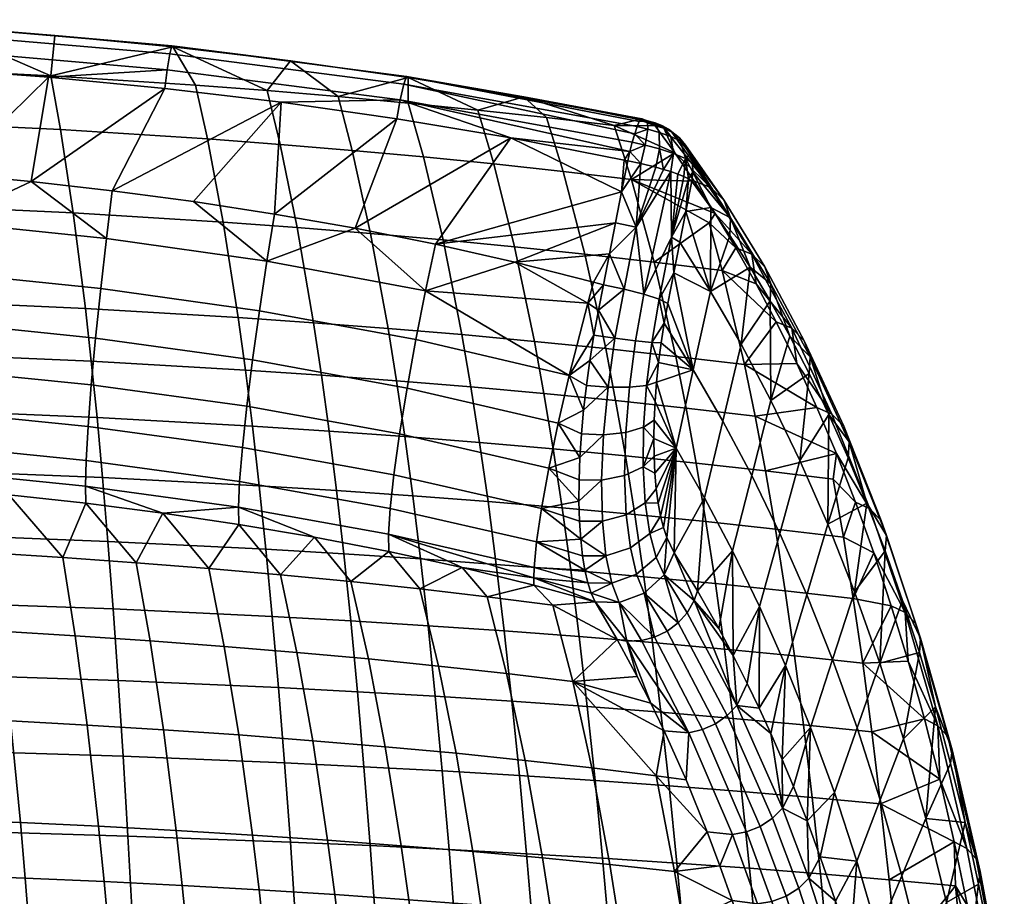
# Model space of a CAD drawing. Header units: millimetres. Extents: x -380 to 380, y -317 to 404.
# Tile 63 of 63: x 88 to 244, y 264 to 402. Entities that reach past the tile are written whole.
import ezdxf

# ---------------------------------------------------------------- set-up
doc = ezdxf.new("R2010")
doc.units = ezdxf.units.MM
doc.header["$MEASUREMENT"] = 0
doc.layers.add('sedak', color=9, linetype='Continuous')

msp = doc.modelspace()

# ---------------------------------------------------------------- meshes
at = {"layer": 'sedak'}
mesh = msp.add_polyface(dxfattribs=at)
corners = [(75.66, 362.41, 744.24), (100.81, 359.82, 745.45), (101.71, 367.7, 746.4), (76.3, 370.34, 745.19), (75.08, 354.52, 741.8), (100, 351.97, 743), (74.61, 347.08, 737.87), (99.32, 344.57, 739.08), (102.64, 375.24, 746), (89.82, 376.69, 745.33), (76.97, 377.92, 744.76), (64.09, 378.94, 744.28), (50.78, 372.14, 744.33), (73.97, 357.74, 595.74), (98.4, 356.64, 599.46), (99.32, 348.3, 580.25), (74.68, 349.38, 576.42), (72.52, 372.89, 635.02), (96.47, 371.76, 638.53), (94.45, 384.91, 678.3), (117.68, 383.44, 682.83), (120.16, 370.29, 643.39), (70.99, 386.06, 675.01), (92.91, 393.41, 707.77), (115.78, 391.93, 712.06), (69.82, 394.55, 704.65), (112.2, 398, 734.2), (74.95, 401.21, 732.51), (56.22, 402.28, 731.91), (93.59, 399.79, 733.27), (74.15, 394.59, 742.27), (55.64, 395.66, 741.68), (92.57, 393.19, 743.04), (110.95, 391.42, 743.98), (111.73, 396.87, 740.57), (74.64, 400.06, 738.86), (74.38, 397.56, 741.22), (111.33, 394.38, 742.94), (112.04, 398.13, 737.36), (74.84, 401.33, 735.66)]
mesh.append_faces([[corners[k] for k in face] for face in [(0, 1, 2, 3), (4, 5, 1, 0), (6, 7, 5, 4), (2, 8, 9, 9), (3, 10, 11, 11), (3, 9, 10, 10), (3, 2, 9, 9), (11, 12, 3, 3), (13, 14, 15, 16), (17, 18, 14, 13), (19, 20, 21, 18), (22, 19, 18, 17), (23, 24, 20, 19), (25, 23, 19, 22), (23, 26, 24, 24), (27, 23, 25, 25), (25, 28, 27, 27), (29, 23, 27, 27), (29, 26, 23, 23), (30, 31, 11, 11), (32, 30, 10, 10), (30, 11, 10, 10), (9, 8, 33, 33), (32, 10, 9, 9), (32, 9, 33, 33), (34, 35, 36, 37), (38, 39, 35, 34), (36, 31, 30, 30), (37, 36, 30, 32), (33, 37, 32, 32), (27, 28, 39, 39), (39, 29, 27, 27), (29, 38, 26, 26), (39, 38, 29, 29)]])
mesh = msp.add_polyface(dxfattribs=at)
corners = [(125.88, 356.3, 747.02), (150.62, 351.74, 748.96), (152.15, 359.44, 749.96), (127.07, 364.1, 747.99), (124.8, 348.53, 744.57), (149.23, 344.07, 746.51), (100.81, 359.82, 745.45), (101.71, 367.7, 746.4), (100, 351.97, 743), (99.32, 344.57, 739.08), (123.89, 341.19, 740.66), (141.04, 369.34, 748.57), (128.3, 371.57, 747.61), (115.49, 373.53, 746.76), (102.64, 375.24, 746), (134.45, 354.4, 607.82), (146.23, 353.49, 611.39), (147.57, 345.21, 592.55), (135.69, 346.1, 588.86), (122.53, 355.22, 604.64), (123.67, 346.91, 585.59), (98.4, 356.64, 599.46), (99.32, 348.3, 580.25), (131.87, 369.44, 646.36), (143.46, 368.51, 649.7), (120.16, 370.29, 643.39), (96.47, 371.76, 638.53), (129.16, 382.57, 685.59), (140.54, 381.63, 688.7), (117.68, 383.44, 682.83), (127.1, 391.07, 714.67), (138.32, 390.13, 717.6), (115.78, 391.93, 712.06), (130.81, 395.79, 735.31), (149.37, 393.15, 736.61), (112.2, 398, 734.2), (129.32, 389.24, 745.11), (147.62, 386.64, 746.41), (110.95, 391.42, 743.98), (148.72, 392.08, 743), (111.73, 396.87, 740.57), (111.33, 394.38, 742.94), (148.15, 389.6, 745.38), (149.15, 393.32, 739.77), (112.04, 398.13, 737.36)]
mesh.append_faces([[corners[k] for k in face] for face in [(0, 1, 2, 3), (4, 5, 1, 0), (6, 0, 3, 7), (8, 4, 0, 6), (9, 10, 4, 8), (3, 11, 12, 12), (3, 12, 13, 13), (11, 3, 2, 2), (7, 3, 13, 14), (15, 16, 17, 18), (19, 15, 18, 20), (21, 19, 20, 22), (23, 24, 16, 15), (25, 23, 15, 19), (26, 25, 19, 21), (27, 28, 24, 23), (29, 27, 23, 25), (30, 31, 28, 27), (32, 30, 27, 29), (31, 33, 34, 34), (30, 33, 31, 31), (32, 35, 30, 30), (33, 30, 35, 35), (14, 13, 36, 36), (37, 36, 12, 12), (14, 36, 38, 38), (12, 36, 13, 13), (11, 37, 12, 12), (39, 40, 41, 42), (43, 44, 40, 39), (42, 41, 38, 36), (36, 37, 42, 42), (44, 43, 34, 33), (35, 44, 33, 33)]])
mesh = msp.add_polyface(dxfattribs=at)
corners = [(186.17, 379.54, 749.58), (184.08, 379.97, 749.6), (183.12, 375.06, 750.25), (171.24, 386.82, 728.35), (181.92, 385.55, 732.57), (184.67, 377.04, 704.59), (173.88, 378.31, 700.11), (160.4, 388, 724.45), (162.91, 379.5, 695.96), (149.42, 389.11, 720.86), (151.8, 380.61, 692.16), (138.32, 390.13, 717.6), (140.54, 381.63, 688.7), (188.43, 385.52, 738.33), (185.85, 386.49, 739.69), (167.65, 390.08, 738.06), (149.37, 393.15, 736.61), (183.52, 380.08, 749.55), (165.62, 383.61, 747.89), (153.72, 366.8, 749.62), (141.04, 369.34, 748.57), (147.62, 386.64, 746.41), (148.72, 392.08, 743), (148.15, 389.6, 745.38), (184.8, 382.91, 748.58), (185.19, 384.26, 747.54), (184.42, 381.44, 749.26), (185.56, 385.38, 746.19), (149.15, 393.32, 739.77), (186.31, 386.63, 741.28), (185.89, 386.17, 744.61), (186.14, 386.58, 742.93), (186.41, 386.37, 739.75), (186.84, 382.47, 748.53)]
mesh.append_faces([[corners[k] for k in face] for face in [(0, 1, 2, 2), (3, 4, 5, 6), (7, 3, 6, 8), (9, 7, 8, 10), (11, 9, 10, 12), (13, 4, 14, 14), (15, 4, 3, 3), (16, 7, 9, 9), (16, 9, 11, 11), (7, 15, 3, 3), (15, 7, 16, 16), (15, 14, 4, 4), (2, 17, 18, 18), (17, 2, 1, 1), (19, 2, 18, 18), (20, 18, 21, 21), (22, 23, 24, 25), (21, 18, 23, 23), (26, 18, 17, 17), (26, 17, 1, 1), (26, 24, 23, 23), (26, 23, 18, 18), (27, 22, 25, 25), (28, 15, 16, 16), (15, 28, 29, 29), (30, 31, 28, 28), (31, 29, 28, 28), (32, 14, 29, 29), (29, 14, 15, 15), (28, 22, 27, 30), (33, 25, 24, 24), (24, 26, 33, 33), (26, 1, 0, 0), (26, 0, 33, 33)]])
mesh = msp.add_polyface(dxfattribs=at)
corners = [(189.75, 378.62, 748.39), (185.43, 369.49, 750.64), (190.88, 378.27, 747.62), (188.51, 378.97, 748.98), (186.17, 379.54, 749.58), (184.67, 377.04, 704.59), (181.92, 385.55, 732.57), (191.53, 381.26, 725.36), (194.6, 376.78, 712.46), (188.43, 385.52, 738.33), (187.3, 386.13, 739.63), (187.77, 385.94, 739.36), (186.83, 386.27, 739.74), (186.41, 386.37, 739.75), (185.85, 386.49, 739.69), (188.19, 385.72, 738.9), (189.77, 385.16, 738.76), (189.08, 384.48, 745.63), (188.4, 385.97, 742.59), (187.21, 386.32, 742.91), (187.24, 385, 746.14), (189.09, 381.89, 747.92), (186.84, 382.47, 748.53), (190.9, 383.83, 744.5), (189.57, 385.52, 741.87), (191.33, 381.16, 746.56), (192.42, 383.1, 742.66), (190.55, 385, 740.69), (186.31, 386.63, 741.28), (186.14, 386.58, 742.93), (185.89, 386.17, 744.61), (185.56, 385.38, 746.19), (185.19, 384.26, 747.54), (192.26, 383.61, 739.84), (191.08, 384.53, 739.27)]
mesh.append_faces([[corners[k] for k in face] for face in [(0, 1, 2, 2), (1, 3, 4, 4), (5, 6, 7, 7), (8, 5, 7, 7), (7, 6, 9, 9), (9, 10, 11, 11), (9, 12, 10, 10), (13, 9, 14, 14), (13, 12, 9, 9), (15, 9, 11, 11), (16, 7, 9, 9), (17, 18, 19, 20), (21, 17, 20, 22), (23, 24, 18, 17), (25, 23, 17, 21), (26, 27, 24, 23), (12, 13, 28, 28), (19, 29, 30, 30), (29, 19, 28, 28), (12, 19, 18, 10), (19, 30, 31, 20), (12, 28, 19, 19), (31, 32, 20, 20), (32, 22, 20, 20), (22, 4, 3, 21), (21, 3, 0, 0), (25, 21, 0, 0), (10, 18, 24, 11), (11, 24, 27, 15), (27, 16, 15, 15), (15, 16, 9, 9), (27, 33, 34, 34), (27, 34, 16, 16), (0, 2, 25, 25)]])
mesh = msp.add_polyface(dxfattribs=at)
corners = [(193.25, 371.95, 743.12), (194.2, 376.78, 742.47), (193.7, 377.12, 743.96), (190.99, 367.89, 746.73), (192.96, 377.48, 745.33), (196.94, 370.18, 692.96), (197.91, 371.65, 698.5), (201.17, 366.24, 684.62), (184.67, 377.04, 704.59), (194.6, 376.78, 712.46), (197.22, 372.59, 729.61), (197.18, 359.35, 722.71), (203.71, 365.22, 685.61), (197.2, 375.77, 713.42), (199.3, 373.72, 714.63), (205.73, 363.21, 686.88), (194.39, 378.17, 742.08), (200.34, 370.97, 715.85), (200.21, 368.19, 716.81), (194.32, 379.63, 741.59), (193.93, 381.08, 741.04), (193.24, 382.44, 740.44), (192.26, 383.61, 739.84), (191.08, 384.53, 739.27), (191.53, 381.26, 725.36), (189.77, 385.16, 738.76), (193.24, 380.35, 744.32), (192.42, 383.1, 742.66), (190.9, 383.83, 744.5), (191.33, 381.16, 746.56), (190.55, 385, 740.69), (190.88, 378.27, 747.62), (192.02, 377.87, 746.56)]
mesh.append_faces([[corners[k] for k in face] for face in [(0, 1, 2, 2), (3, 2, 4, 4), (3, 0, 2, 2), (5, 6, 7, 7), (8, 9, 6, 6), (0, 10, 1, 1), (11, 10, 0, 0), (12, 13, 14, 15), (16, 1, 10, 10), (17, 10, 18, 18), (17, 19, 16, 16), (17, 20, 19, 19), (10, 17, 16, 16), (20, 17, 14, 14), (21, 20, 14, 14), (22, 21, 14, 14), (13, 23, 22, 22), (13, 24, 25, 25), (23, 13, 25, 25), (13, 22, 14, 14), (13, 12, 6, 9), (13, 9, 24, 24), (12, 7, 6, 6), (26, 27, 28, 29), (27, 21, 22, 30), (20, 21, 27, 27), (29, 31, 32, 26), (26, 32, 4, 4), (4, 2, 26, 26), (19, 26, 16, 16), (1, 16, 2, 2), (16, 26, 2, 2), (20, 26, 19, 19), (26, 20, 27, 27)]])
mesh = msp.add_polyface(dxfattribs=at)
corners = [(149.23, 344.07, 746.51), (173.09, 338.51, 748.82), (174.84, 346.03, 751.27), (150.62, 351.74, 748.96), (177.79, 357.48, 752.3), (178.74, 352.41, 752.5), (179.46, 356.4, 752.52), (180.26, 360.36, 752.18), (178.7, 360.79, 752.02), (166.25, 363.97, 750.77), (178.1, 348.42, 752.12), (177.56, 344.48, 751.4), (152.15, 359.44, 749.96), (153.72, 366.8, 749.62), (141.04, 369.34, 748.57), (180.97, 344.2, 751.29), (182.07, 351.94, 752.29), (169.33, 351.44, 619.76), (180.61, 350.3, 624.55), (182.18, 342.09, 606.14), (170.83, 343.21, 601.19), (157.87, 352.51, 615.37), (159.29, 344.25, 596.66), (146.23, 353.49, 611.39), (147.57, 345.21, 592.55), (166.2, 366.4, 657.52), (177.33, 365.23, 661.99), (154.91, 367.5, 653.42), (143.46, 368.51, 649.7), (173.88, 378.31, 700.11), (184.67, 377.04, 704.59), (188.27, 363.97, 666.83), (162.91, 379.5, 695.96), (151.8, 380.61, 692.16), (140.54, 381.63, 688.7), (181.22, 365.26, 751.54), (182.17, 370.16, 750.89), (165.62, 383.61, 747.89), (183.12, 375.06, 750.25)]
mesh.append_faces([[corners[k] for k in face] for face in [(0, 1, 2, 3), (4, 5, 6, 6), (4, 7, 8, 8), (9, 4, 8, 8), (6, 7, 4, 4), (5, 4, 2, 2), (10, 2, 11, 11), (2, 12, 3, 3), (12, 9, 13, 13), (12, 13, 14, 14), (2, 10, 5, 5), (2, 4, 12, 12), (9, 12, 4, 4), (10, 11, 15, 15), (16, 5, 10, 10), (16, 6, 5, 5), (15, 16, 10, 10), (17, 18, 19, 20), (21, 17, 20, 22), (23, 21, 22, 24), (25, 26, 18, 17), (27, 25, 17, 21), (28, 27, 21, 23), (29, 30, 31, 26), (32, 29, 26, 25), (33, 32, 25, 27), (34, 33, 27, 28), (9, 8, 35, 35), (35, 8, 7, 7), (9, 35, 36, 36), (14, 13, 37, 37), (36, 13, 9, 9), (38, 13, 36, 36)]])
mesh = msp.add_polyface(dxfattribs=at)
corners = [(186.65, 358.89, 750.5), (190.88, 378.27, 747.62), (185.43, 369.49, 750.64), (190.99, 367.89, 746.73), (192.96, 377.48, 745.33), (192.02, 377.87, 746.56), (186.17, 379.54, 749.58), (183.12, 375.06, 750.25), (189.75, 378.62, 748.39), (188.51, 378.97, 748.98), (191.36, 362.28, 744.41), (192.31, 367.11, 743.77), (189.07, 358.1, 748.04), (190.42, 357.44, 745.06), (181.22, 365.26, 751.54), (182.17, 370.16, 750.89), (183.52, 359.69, 751.93), (180.26, 360.36, 752.18), (185.33, 351.54, 750.86), (182.07, 351.94, 752.29), (180.97, 344.2, 751.29), (184.36, 344.19, 749.95), (187.89, 351.29, 748.36), (187.06, 344.49, 747.51), (179.46, 356.4, 752.52), (188.4, 341.97, 743.71), (188.63, 345.01, 744.52), (188.96, 348.11, 745.06), (189.85, 354.34, 745.34), (189.36, 351.22, 745.33), (180.61, 350.3, 624.55), (191.68, 349.08, 629.74), (193.32, 340.9, 611.5), (182.18, 342.09, 606.14), (177.33, 365.23, 661.99), (188.27, 363.97, 666.83), (184.67, 377.04, 704.59), (196.94, 370.18, 692.96), (197.91, 371.65, 698.5), (194.45, 346.96, 725.64)]
mesh.append_faces([[corners[k] for k in face] for face in [(0, 1, 2, 2), (1, 0, 3, 3), (4, 5, 3, 3), (3, 5, 1, 1), (6, 7, 2, 2), (8, 9, 2, 2), (10, 11, 3, 3), (12, 13, 10, 10), (3, 12, 10, 10), (0, 12, 3, 3), (14, 2, 15, 15), (2, 7, 15, 15), (16, 2, 14, 14), (2, 16, 0, 0), (14, 17, 16, 16), (18, 19, 20, 21), (22, 18, 21, 23), (19, 16, 24, 24), (17, 24, 16, 16), (16, 19, 18, 0), (23, 25, 26, 26), (26, 27, 23, 23), (22, 12, 0, 18), (28, 12, 22, 22), (23, 27, 22, 22), (22, 27, 29, 29), (12, 28, 13, 13), (28, 22, 29, 29), (30, 31, 32, 33), (34, 35, 31, 30), (36, 37, 35, 35), (38, 37, 36, 36), (27, 39, 29, 29), (39, 27, 26, 26)]])
mesh = msp.add_polyface(dxfattribs=at)
corners = [(193.25, 371.95, 743.12), (190.99, 367.89, 746.73), (192.31, 367.11, 743.77), (188.27, 363.97, 666.83), (199.01, 362.63, 672.02), (202.54, 347.78, 635.31), (191.68, 349.08, 629.74), (207.55, 354.56, 657.18), (210.79, 347.96, 642.99), (204.39, 360.55, 670.85), (201.17, 366.24, 684.62), (196.94, 370.18, 692.96), (194.45, 346.96, 725.64), (199.12, 338.86, 705.55), (202.01, 351.01, 701.69), (197.18, 359.35, 722.71), (206.72, 342.11, 680.97), (209.7, 352.25, 675.56), (206.59, 357.84, 689.22), (203.42, 363.15, 702.97), (200.21, 368.19, 716.81), (197.22, 372.59, 729.61), (191.36, 362.28, 744.41), (190.42, 357.44, 745.06), (189.85, 354.34, 745.34), (189.36, 351.22, 745.33), (205.73, 363.21, 686.88), (199.3, 373.72, 714.63), (200.34, 370.97, 715.85), (206.72, 360.54, 688.17), (211.96, 351.56, 659.51), (212.9, 348.98, 660.88), (210.01, 353.53, 658.19), (203.71, 365.22, 685.61), (216.35, 339.97, 629.99)]
mesh.append_faces([[corners[k] for k in face] for face in [(0, 1, 2, 2), (3, 4, 5, 6), (5, 7, 8, 8), (9, 7, 4, 4), (10, 9, 4, 4), (3, 11, 4, 4), (10, 4, 11, 11), (7, 5, 4, 4), (12, 13, 14, 15), (16, 17, 18, 18), (16, 18, 14, 14), (19, 15, 14, 14), (18, 19, 14, 14), (19, 20, 15, 15), (15, 20, 21, 21), (15, 0, 2, 2), (15, 22, 12, 12), (23, 24, 12, 12), (24, 25, 12, 12), (22, 23, 12, 12), (22, 15, 2, 2), (26, 27, 28, 29), (30, 26, 29, 31), (32, 33, 26, 30), (28, 20, 19, 19), (29, 19, 18, 18), (28, 19, 29, 29), (29, 18, 17, 17), (29, 17, 31, 31), (33, 9, 10, 10), (9, 33, 32, 32), (7, 32, 8, 8), (34, 8, 32, 32), (9, 32, 7, 7)]])
mesh = msp.add_polyface(dxfattribs=at)
corners = [(194.9, 332.2, 593.5), (205.86, 330.97, 599.44), (207.44, 321.78, 581.89), (196.44, 322.97, 575.77), (193.32, 340.9, 611.5), (204.22, 339.63, 617.26), (191.68, 349.08, 629.74), (202.54, 347.78, 635.31), (217.05, 333.71, 615.05), (220.06, 326.04, 601.33), (216.54, 329.66, 605.78), (210.79, 347.96, 642.99), (213.96, 341.01, 628.94), (203.68, 330.24, 685.74), (208.1, 321.09, 666.26), (211.29, 332.63, 660.59), (206.72, 342.11, 680.97), (199.12, 338.86, 705.55), (202.01, 351.01, 701.69), (196.23, 326.71, 709.41), (200.64, 318.37, 690.52), (191.73, 334.57, 728.58), (194.45, 346.96, 725.64), (215.88, 339.88, 647.96), (215.69, 322.55, 640.58), (218.93, 333.06, 634.05), (221.89, 325.89, 620.3), (212.75, 346.36, 662.02), (209.7, 352.25, 675.56), (191.43, 318.02, 721.36), (188.63, 345.01, 744.52), (218.21, 338.05, 631.37), (211.96, 351.56, 659.51), (212.9, 348.98, 660.88), (219.09, 335.57, 632.82), (216.35, 339.97, 629.99), (210.01, 353.53, 658.19), (224.12, 323.13, 603.85), (224.95, 320.76, 605.38), (222.36, 324.99, 602.42)]
mesh.append_faces([[corners[k] for k in face] for face in [(0, 1, 2, 3), (4, 5, 1, 0), (6, 7, 5, 4), (8, 9, 10, 10), (10, 1, 8, 8), (7, 11, 12, 12), (5, 8, 1, 1), (12, 5, 7, 7), (12, 8, 5, 5), (13, 14, 15, 16), (17, 13, 16, 18), (19, 20, 13, 17), (21, 19, 17, 22), (23, 24, 25, 25), (24, 26, 25, 25), (27, 15, 23, 23), (16, 15, 27, 27), (23, 15, 24, 24), (16, 27, 28, 28), (21, 29, 19, 19), (30, 21, 22, 22), (31, 32, 33, 34), (35, 36, 32, 31), (37, 31, 34, 38), (39, 35, 31, 37), (33, 28, 27, 27), (33, 27, 23, 23), (34, 25, 26, 26), (34, 23, 25, 25), (34, 33, 23, 23), (38, 34, 26, 26), (12, 11, 35, 35), (35, 39, 8, 12), (39, 9, 8, 8)]])
mesh = msp.add_polyface(dxfattribs=at)
corners = [(96.8, 304.92, 648.37), (98.69, 290.81, 613.82), (110.73, 290.07, 616.96), (108.63, 304.13, 651.33), (94.83, 317.29, 683.45), (106.43, 316.47, 686.22), (84.87, 305.63, 645.89), (86.54, 291.48, 611.2), (83.13, 318.02, 681.12), (60.78, 306.79, 642.22), (61.98, 292.57, 607.32), (59.53, 319.21, 677.67), (98.47, 325.86, 713.62), (110.62, 324.31, 714.43), (86.29, 327.2, 712.92), (74.04, 328.34, 712.31), (61.73, 329.28, 711.81), (98.82, 338.02, 733.85), (123.21, 334.68, 735.46), (123.89, 341.19, 740.66), (99.32, 344.57, 739.08), (98.51, 332.62, 727.61), (122.77, 329.3, 729.25), (98.4, 328.55, 720.73), (122.6, 325.24, 722.42), (74.26, 340.49, 732.62), (74.61, 347.08, 737.87), (74.05, 335.08, 726.36), (73.98, 331.02, 719.46), (49.31, 332.71, 718.56), (77.91, 298.72, 484.29), (103.59, 297.85, 488.63), (104.36, 285.89, 471.44), (78.5, 286.7, 467.02), (52.02, 299.34, 481.49), (52.41, 287.28, 464.16), (77.3, 310.09, 502.01), (102.79, 309.16, 506.25), (51.61, 310.75, 499.27), (76.67, 320.82, 520.12), (101.96, 319.85, 524.26), (51.19, 321.52, 517.43), (76.03, 330.94, 538.58), (101.11, 329.92, 542.62), (50.76, 331.66, 535.95), (75.36, 340.45, 557.36), (100.23, 339.4, 561.29), (74.68, 349.38, 576.42), (99.32, 348.3, 580.25)]
mesh.append_faces([[corners[k] for k in face] for face in [(0, 1, 2, 3), (4, 0, 3, 5), (6, 7, 1, 0), (8, 6, 0, 4), (9, 10, 7, 6), (11, 9, 6, 8), (12, 5, 13, 13), (4, 5, 12, 12), (14, 8, 4, 4), (15, 11, 8, 8), (16, 11, 15, 15), (14, 15, 8, 8), (12, 14, 4, 4), (17, 18, 19, 20), (21, 22, 18, 17), (23, 24, 22, 21), (25, 17, 20, 26), (27, 21, 17, 25), (28, 23, 21, 27), (12, 13, 23, 23), (23, 28, 14, 12), (28, 29, 16, 15), (28, 15, 14, 14), (30, 31, 32, 33), (34, 30, 33, 35), (36, 37, 31, 30), (38, 36, 30, 34), (39, 40, 37, 36), (41, 39, 36, 38), (42, 43, 40, 39), (44, 42, 39, 41), (45, 46, 43, 42), (47, 48, 46, 45)]])
mesh = msp.add_polyface(dxfattribs=at)
corners = [(131.82, 302.3, 658.75), (134.31, 288.35, 624.86), (145.77, 287.39, 629.66), (143.12, 301.27, 663.25), (129.22, 314.58, 693.15), (140.34, 313.5, 697.34), (120.32, 303.25, 654.78), (122.62, 289.25, 620.63), (117.9, 315.57, 689.44), (108.63, 304.13, 651.33), (110.73, 290.07, 616.96), (106.43, 316.47, 686.22), (134.57, 320.51, 716.37), (146.34, 318.24, 717.5), (110.62, 324.31, 714.43), (122.66, 322.52, 715.34), (123.89, 341.19, 740.66), (148.05, 336.83, 742.62), (149.23, 344.07, 746.51), (124.8, 348.53, 744.57), (123.21, 334.68, 735.46), (147.15, 330.38, 737.45), (122.77, 329.3, 729.25), (146.57, 325.04, 731.3), (122.6, 325.24, 722.42), (146.31, 320.98, 724.52), (98.4, 328.55, 720.73), (128.91, 296.73, 494.71), (141.38, 296.08, 498.45), (142.41, 284.24, 481.49), (129.86, 284.85, 477.66), (103.59, 297.85, 488.63), (104.36, 285.89, 471.44), (127.93, 307.97, 512.19), (140.31, 307.28, 515.84), (102.79, 309.16, 506.25), (126.91, 318.6, 530.05), (139.21, 317.87, 533.61), (101.96, 319.85, 524.26), (125.86, 328.62, 548.26), (138.07, 327.86, 551.73), (101.11, 329.92, 542.62), (136.9, 337.26, 570.15), (148.86, 336.4, 573.95), (150.13, 327.02, 555.64), (124.78, 338.05, 566.79), (100.23, 339.4, 561.29), (135.69, 346.1, 588.86), (147.57, 345.21, 592.55), (123.67, 346.91, 585.59), (99.32, 348.3, 580.25)]
mesh.append_faces([[corners[k] for k in face] for face in [(0, 1, 2, 3), (4, 0, 3, 5), (6, 7, 1, 0), (8, 6, 0, 4), (9, 10, 7, 6), (11, 9, 6, 8), (12, 4, 5, 5), (12, 5, 13, 13), (14, 11, 8, 8), (15, 14, 8, 8), (4, 12, 15, 15), (4, 15, 8, 8), (16, 17, 18, 19), (20, 21, 17, 16), (22, 23, 21, 20), (24, 25, 23, 22), (25, 24, 12, 13), (12, 24, 15, 15), (14, 15, 24, 24), (26, 14, 24, 24), (27, 28, 29, 30), (31, 27, 30, 32), (33, 34, 28, 27), (35, 33, 27, 31), (36, 37, 34, 33), (38, 36, 33, 35), (39, 40, 37, 36), (41, 39, 36, 38), (42, 43, 44, 40), (45, 42, 40, 39), (46, 45, 39, 41), (47, 48, 43, 42), (49, 47, 42, 45), (50, 49, 45, 46)]])
mesh = msp.add_polyface(dxfattribs=at)
corners = [(148.05, 336.83, 742.62), (171.6, 331.39, 744.95), (173.09, 338.51, 748.82), (149.23, 344.07, 746.51), (147.15, 330.38, 737.45), (170.44, 325.04, 739.83), (146.57, 325.04, 731.3), (169.67, 319.75, 733.74), (146.31, 320.98, 724.52), (169.29, 315.7, 727.03), (176.78, 336.82, 748.94), (176.54, 333.11, 747.19), (177.56, 344.48, 751.4), (174.84, 346.03, 751.27), (177.12, 340.6, 750.34), (176.47, 323.03, 740.16), (176.66, 320.17, 737.33), (176.38, 326.19, 742.78), (176.4, 329.55, 745.14), (176.96, 317.56, 734.29), (146.34, 318.24, 717.5), (157.91, 315.72, 718.73), (180.1, 323.06, 740.59), (179.96, 329.52, 745.36), (180.26, 336.69, 748.98), (180.97, 344.2, 751.29), (162.01, 326.12, 560), (173.71, 325.14, 564.81), (175.08, 315.27, 547.07), (163.31, 316.2, 542.11), (150.13, 327.02, 555.64), (151.35, 317.07, 537.63), (138.07, 327.86, 551.73), (139.21, 317.87, 533.61), (172.29, 334.45, 582.87), (183.71, 333.36, 587.97), (185.19, 324.09, 570.07), (160.67, 335.46, 578.19), (148.86, 336.4, 573.95), (170.83, 343.21, 601.19), (182.18, 342.09, 606.14), (159.29, 344.25, 596.66), (147.57, 345.21, 592.55)]
mesh.append_faces([[corners[k] for k in face] for face in [(0, 1, 2, 3), (4, 5, 1, 0), (6, 7, 5, 4), (8, 9, 7, 6), (10, 2, 11, 11), (12, 13, 14, 14), (14, 2, 10, 10), (14, 13, 2, 2), (11, 2, 1, 1), (15, 5, 16, 16), (1, 17, 18, 18), (11, 1, 18, 18), (5, 15, 17, 17), (7, 19, 16, 16), (5, 17, 1, 1), (16, 5, 7, 7), (20, 21, 8, 8), (22, 15, 16, 16), (23, 17, 15, 22), (18, 17, 23, 23), (24, 11, 18, 23), (24, 10, 11, 11), (25, 14, 10, 24), (14, 25, 12, 12), (26, 27, 28, 29), (30, 26, 29, 31), (32, 30, 31, 33), (34, 35, 36, 27), (37, 34, 27, 26), (38, 37, 26, 30), (39, 40, 35, 34), (41, 39, 34, 37), (42, 41, 37, 38)]])
mesh = msp.add_polyface(dxfattribs=at)
corners = [(183.85, 324.06, 739.93), (180.1, 323.06, 740.59), (180.65, 317.58, 734.92), (184.5, 318.81, 734.6), (186.86, 325.91, 738.21), (187.57, 321.09, 733.29), (183.6, 330.23, 744.41), (179.96, 329.52, 745.36), (186.53, 331.6, 742.36), (183.78, 337.05, 747.79), (180.26, 336.69, 748.98), (186.6, 337.89, 745.5), (184.36, 344.19, 749.95), (180.97, 344.2, 751.29), (187.06, 344.49, 747.51), (176.66, 320.17, 737.33), (188.59, 317.29, 727.89), (190.26, 320.43, 726.44), (189.74, 322.02, 728.97), (189.29, 323.82, 731.38), (188.9, 325.89, 733.72), (188.59, 328.15, 735.9), (188.37, 330.64, 737.92), (188.24, 333.29, 739.73), (188.2, 336.09, 741.31), (188.25, 339.01, 742.64), (188.4, 341.97, 743.71), (185.19, 324.09, 570.07), (196.44, 322.97, 575.77), (197.93, 313.18, 558.34), (186.62, 314.26, 552.48), (173.71, 325.14, 564.81), (175.08, 315.27, 547.07), (183.71, 333.36, 587.97), (194.9, 332.2, 593.5), (182.18, 342.09, 606.14), (193.32, 340.9, 611.5), (191.73, 334.57, 728.58), (188.63, 345.01, 744.52), (191.43, 318.02, 721.36)]
mesh.append_faces([[corners[k] for k in face] for face in [(0, 1, 2, 3), (4, 0, 3, 5), (6, 7, 1, 0), (8, 6, 0, 4), (9, 10, 7, 6), (11, 9, 6, 8), (12, 13, 10, 9), (14, 12, 9, 11), (1, 15, 2, 2), (16, 17, 18, 5), (5, 19, 20, 4), (4, 21, 22, 8), (21, 4, 20, 20), (22, 23, 8, 8), (18, 19, 5, 5), (24, 8, 23, 23), (24, 11, 8, 8), (11, 25, 26, 14), (11, 24, 25, 25), (27, 28, 29, 30), (31, 27, 30, 32), (33, 34, 28, 27), (35, 36, 34, 33), (24, 23, 37, 37), (23, 22, 37, 37), (26, 25, 37, 37), (25, 24, 37, 37), (38, 26, 37, 37), (39, 37, 17, 17), (17, 37, 18, 18), (19, 37, 20, 20), (18, 37, 19, 19), (20, 37, 21, 21), (21, 37, 22, 22)]])
mesh = msp.add_polyface(dxfattribs=at)
corners = [(189.83, 314.56, 722.31), (193.48, 308.55, 707.26), (194.59, 310.51, 706.72), (195.1, 312.01, 706.22), (191.43, 318.02, 721.36), (198.46, 306.09, 692.21), (208.97, 312.04, 564.63), (219.72, 310.83, 571.36), (221.23, 300.58, 554.63), (210.44, 301.74, 547.71), (197.93, 313.18, 558.34), (199.36, 302.83, 541.24), (186.62, 314.26, 552.48), (188.01, 303.85, 535.21), (207.44, 321.78, 581.89), (218.16, 320.51, 588.43), (196.44, 322.97, 575.77), (205.86, 330.97, 599.44), (216.54, 329.66, 605.78), (220.06, 326.04, 601.33), (222.95, 318.05, 587.88), (225.73, 309.67, 574.62), (212.36, 311.4, 647.12), (216.45, 301.16, 628.37), (219.9, 311.88, 620.98), (215.69, 322.55, 640.58), (208.1, 321.09, 666.26), (211.29, 332.63, 660.59), (204.91, 309.56, 671.93), (209.04, 300.25, 653.66), (200.64, 318.37, 690.52), (203.68, 330.24, 685.74), (224.76, 318.37, 606.71), (223.91, 300.58, 601.82), (227.52, 310.52, 593.39), (221.89, 325.89, 620.3), (200.74, 301.81, 682.61), (196.23, 326.71, 709.41), (229.61, 306.83, 577.24), (224.12, 323.13, 603.85), (224.95, 320.76, 605.38), (230.37, 304.57, 578.84), (227.94, 308.62, 575.74), (222.36, 324.99, 602.42), (228.41, 300.92, 561.58)]
mesh.append_faces([[corners[k] for k in face] for face in [(0, 1, 2, 2), (3, 4, 2, 2), (2, 5, 3, 3), (6, 7, 8, 9), (10, 6, 9, 11), (12, 10, 11, 13), (14, 15, 7, 6), (16, 14, 6, 10), (17, 18, 15, 14), (19, 20, 15, 15), (20, 7, 15, 15), (19, 15, 18, 18), (21, 7, 20, 20), (22, 23, 24, 25), (26, 22, 25, 27), (28, 29, 22, 26), (30, 28, 26, 31), (32, 33, 34, 34), (32, 35, 24, 24), (24, 33, 32, 32), (25, 24, 35, 35), (30, 36, 28, 28), (30, 3, 5, 5), (5, 36, 30, 30), (3, 30, 37, 37), (3, 37, 4, 4), (38, 39, 40, 41), (42, 43, 39, 38), (40, 35, 32, 32), (41, 40, 32, 34), (43, 42, 20, 19), (42, 21, 20, 20), (42, 44, 21, 21)]])
mesh = msp.add_polyface(dxfattribs=at)
corners = [(164.95, 298.96, 673.8), (167.87, 285.24, 640.91), (178.43, 284.05, 647.34), (175.42, 297.68, 679.82), (161.89, 311.1, 707.16), (172.26, 309.77, 712.76), (154.17, 300.15, 668.27), (156.97, 286.35, 635.01), (151.24, 312.35, 702.02), (143.12, 301.27, 663.25), (145.77, 287.39, 629.66), (140.34, 313.5, 697.34), (182.4, 304.34, 706.34), (169.27, 312.93, 720.07), (146.34, 318.24, 717.5), (157.91, 315.72, 718.73), (178.92, 310.28, 721.32), (177.8, 313.29, 727.88), (169.24, 314.07, 723.32), (178.32, 311.66, 724.65), (169.67, 319.75, 733.74), (177.33, 315.29, 731.17), (176.96, 317.56, 734.29), (169.29, 315.7, 727.03), (146.31, 320.98, 724.52), (180.65, 317.58, 734.92), (176.66, 320.17, 737.33), (153.68, 295.36, 502.68), (165.79, 294.58, 507.4), (166.96, 282.85, 490.66), (154.78, 283.58, 485.82), (141.38, 296.08, 498.45), (142.41, 284.24, 481.49), (164.57, 305.7, 524.57), (176.4, 304.81, 529.66), (177.68, 293.74, 512.62), (152.53, 306.52, 519.96), (140.31, 307.28, 515.84), (163.31, 316.2, 542.11), (175.08, 315.27, 547.07), (151.35, 317.07, 537.63), (139.21, 317.87, 533.61)]
mesh.append_faces([[corners[k] for k in face] for face in [(0, 1, 2, 3), (4, 0, 3, 5), (6, 7, 1, 0), (8, 6, 0, 4), (9, 10, 7, 6), (11, 9, 6, 8), (5, 3, 12, 12), (13, 4, 5, 5), (14, 11, 8, 8), (15, 8, 4, 4), (15, 4, 13, 13), (15, 14, 8, 8), (16, 13, 5, 5), (17, 18, 19, 19), (20, 21, 22, 22), (17, 21, 23, 23), (19, 18, 16, 16), (18, 23, 24, 24), (21, 20, 23, 23), (13, 18, 15, 15), (15, 18, 24, 24), (16, 18, 13, 13), (17, 23, 18, 18), (25, 26, 22, 22), (21, 25, 22, 22), (27, 28, 29, 30), (31, 27, 30, 32), (33, 34, 35, 28), (36, 33, 28, 27), (37, 36, 27, 31), (38, 39, 34, 33), (40, 38, 33, 36), (41, 40, 36, 37)]])
mesh = msp.add_polyface(dxfattribs=at)
corners = [(188.6, 282.79, 654.3), (189.84, 289.9, 673.57), (175.42, 297.68, 679.82), (187.73, 294.27, 682.99), (185.58, 298.48, 692.48), (182.4, 304.34, 706.34), (178.92, 310.28, 721.32), (172.26, 309.77, 712.76), (186.24, 304.17, 707.33), (193.75, 289.61, 674.62), (195.9, 290.09, 674.89), (188.31, 304.69, 707.61), (194.59, 310.51, 706.72), (191.43, 318.02, 721.36), (189.83, 314.56, 722.31), (192.06, 306.96, 707.58), (193.48, 308.55, 707.26), (186.71, 311.65, 722.68), (190.3, 305.64, 707.7), (182.72, 310.16, 722.29), (183.97, 304.09, 706.82), (184.5, 318.81, 734.6), (180.65, 317.58, 734.92), (181.55, 313.26, 728.7), (185.48, 314.65, 728.74), (187.57, 321.09, 733.29), (188.59, 317.29, 727.89), (178.32, 311.66, 724.65), (177.8, 313.29, 727.88), (177.33, 315.29, 731.17), (190.26, 320.43, 726.44), (176.4, 304.81, 529.66), (188.01, 303.85, 535.21), (189.34, 292.84, 518.33), (177.68, 293.74, 512.62), (175.08, 315.27, 547.07), (186.62, 314.26, 552.48)]
mesh.append_faces([[corners[k] for k in face] for face in [(0, 1, 2, 2), (2, 3, 4, 4), (4, 5, 2, 2), (3, 2, 1, 1), (6, 7, 5, 5), (8, 9, 10, 11), (12, 13, 14, 14), (15, 16, 14, 14), (17, 18, 15, 15), (17, 11, 18, 18), (8, 11, 19, 19), (17, 19, 11, 11), (20, 8, 19, 19), (17, 15, 14, 14), (20, 9, 8, 8), (1, 9, 3, 3), (20, 4, 3, 3), (5, 20, 6, 6), (19, 6, 20, 20), (4, 20, 5, 5), (9, 20, 3, 3), (21, 22, 23, 24), (25, 21, 24, 26), (19, 27, 6, 6), (23, 28, 27, 27), (19, 23, 27, 27), (29, 28, 23, 23), (22, 29, 23, 23), (23, 19, 17, 24), (24, 17, 14, 26), (30, 14, 13, 13), (26, 14, 30, 30), (31, 32, 33, 34), (35, 36, 32, 31)]])
mesh = msp.add_polyface(dxfattribs=at)
corners = [(199.82, 292.32, 674.74), (206.96, 276.09, 643.23), (208.52, 277.67, 642.71), (201.3, 293.91, 674.33), (197.97, 291.01, 674.94), (205.03, 274.8, 643.51), (195.9, 290.09, 674.89), (202.86, 273.92, 643.51), (193.75, 289.61, 674.62), (200.64, 273.51, 643.25), (192.06, 306.96, 707.58), (193.48, 308.55, 707.26), (190.3, 305.64, 707.7), (188.31, 304.69, 707.61), (208.5, 285.36, 649.09), (210.27, 281.11, 641.21), (212.42, 275.66, 631.49), (206.7, 289.49, 657.03), (204.85, 293.49, 665.03), (202.98, 297.38, 673.07), (200.74, 301.81, 682.61), (194.59, 310.51, 706.72), (198.46, 306.09, 692.21), (193.32, 282.14, 657.75), (196.66, 273.92, 642.13), (190.63, 281.23, 501.85), (202.07, 280.34, 508.18), (203.35, 268.18, 492.3), (191.87, 269.01, 485.82), (200.74, 291.88, 524.51), (211.86, 290.86, 531.15), (213.22, 279.38, 514.99), (189.34, 292.84, 518.33), (199.36, 302.83, 541.24), (210.44, 301.74, 547.71), (188.01, 303.85, 535.21), (209.04, 300.25, 653.66), (212.99, 290.45, 635.76), (216.45, 301.16, 628.37), (212.36, 311.4, 647.12), (216.75, 280.14, 618.25), (214.51, 270.02, 621.86), (204.91, 309.56, 671.93)]
mesh.append_faces([[corners[k] for k in face] for face in [(0, 1, 2, 3), (4, 5, 1, 0), (6, 7, 5, 4), (8, 9, 7, 6), (10, 0, 3, 11), (12, 4, 0, 10), (13, 6, 4, 12), (14, 2, 15, 15), (16, 15, 2, 2), (17, 2, 14, 14), (3, 17, 18, 18), (3, 19, 20, 20), (21, 20, 22, 22), (3, 18, 19, 19), (11, 3, 21, 21), (21, 3, 20, 20), (2, 17, 3, 3), (9, 8, 23, 24), (25, 26, 27, 28), (29, 30, 31, 26), (32, 29, 26, 25), (33, 34, 30, 29), (35, 33, 29, 32), (36, 37, 38, 39), (15, 16, 37, 37), (40, 37, 16, 16), (41, 40, 16, 16), (14, 15, 37, 37), (42, 18, 36, 36), (36, 14, 37, 37), (36, 17, 14, 14), (36, 18, 17, 17), (42, 20, 19, 19), (19, 18, 42, 42)]])
mesh = msp.add_polyface(dxfattribs=at)
corners = [(211.86, 290.86, 531.15), (222.67, 289.77, 538.25), (224.05, 278.37, 522.27), (213.22, 279.38, 514.99), (210.44, 301.74, 547.71), (221.23, 300.58, 554.63), (233.38, 282.27, 536.26), (235.66, 272.37, 524.02), (228.41, 300.92, 561.58), (230.96, 291.78, 548.78), (225.73, 309.67, 574.62), (219.72, 310.83, 571.36), (223.99, 278.98, 592.15), (227.4, 267.01, 574.76), (231.21, 276.05, 564.98), (227.68, 288.64, 583.14), (220.33, 290.36, 610.04), (223.91, 300.58, 601.82), (216.75, 280.14, 618.25), (220.29, 269.31, 601.17), (216.45, 301.16, 628.37), (219.9, 311.88, 620.98), (212.99, 290.45, 635.76), (232.7, 293.71, 567.37), (235.11, 284.74, 554.7), (237.39, 275.41, 542.32), (230.17, 302.3, 580.27), (227.52, 310.52, 593.39), (234.65, 289, 551.5), (229.61, 306.83, 577.24), (230.37, 304.57, 578.84), (235.34, 286.88, 553.18), (233.08, 290.72, 549.95), (227.94, 308.62, 575.74), (239.15, 269.68, 526.85), (239.78, 267.69, 528.6), (237.68, 271.32, 525.24)]
mesh.append_faces([[corners[k] for k in face] for face in [(0, 1, 2, 3), (4, 5, 1, 0), (6, 7, 2, 2), (6, 2, 1, 1), (5, 8, 9, 9), (1, 5, 9, 9), (10, 8, 5, 5), (11, 10, 5, 5), (6, 1, 9, 9), (12, 13, 14, 15), (16, 12, 15, 17), (18, 19, 12, 16), (20, 16, 17, 21), (22, 18, 16, 20), (23, 14, 24, 24), (25, 24, 14, 14), (23, 26, 15, 15), (14, 23, 15, 15), (17, 15, 26, 26), (27, 17, 26, 26), (28, 29, 30, 31), (32, 33, 29, 28), (34, 28, 31, 35), (36, 32, 28, 34), (30, 27, 26, 26), (32, 8, 33, 33), (23, 30, 26, 26), (31, 23, 24, 24), (31, 24, 25, 25), (35, 31, 25, 25), (9, 32, 6, 6), (36, 6, 32, 32), (32, 9, 8, 8), (31, 30, 23, 23)]])
mesh = msp.add_polyface(dxfattribs=at)
corners = [(185.14, 242.46, 569.75), (186.34, 232.72, 555.06), (196.61, 232.02, 563.22), (195.4, 241.64, 577.72), (183.89, 251.71, 584.75), (194.14, 250.78, 592.54), (182.59, 260.48, 600.05), (192.83, 259.44, 607.63), (181.25, 268.78, 615.59), (191.47, 267.66, 622.98), (178.43, 284.05, 647.34), (188.6, 282.79, 654.3), (175.42, 297.68, 679.82), (174.41, 243.24, 562.38), (175.58, 233.37, 547.53), (173.19, 252.59, 577.56), (171.92, 261.45, 593.03), (170.61, 269.83, 608.77), (167.87, 285.24, 640.91), (163.27, 243.97, 555.63), (164.41, 234, 540.63), (162.09, 253.42, 570.97), (160.87, 262.37, 586.61), (159.61, 270.83, 602.52), (156.97, 286.35, 635.01), (151.77, 244.66, 549.51), (152.86, 234.58, 534.38), (196.66, 273.92, 642.13), (193.32, 282.14, 657.75), (189.84, 289.9, 673.57), (193.75, 289.61, 674.62), (182.33, 243.29, 449.04), (194.18, 242.68, 455.28), (195.25, 228.59, 440.85), (183.37, 229.12, 434.49), (170.21, 243.86, 443.33), (171.2, 229.61, 428.67), (157.85, 244.39, 438.18), (158.79, 230.06, 423.42), (181.24, 256.85, 464.17), (193.05, 256.15, 470.28), (169.18, 257.5, 458.58), (156.87, 258.1, 453.52), (180.1, 269.78, 479.84), (191.87, 269.01, 485.82), (168.09, 270.49, 474.37), (155.85, 271.16, 469.42), (178.92, 282.07, 496), (190.63, 281.23, 501.85), (166.96, 282.85, 490.66), (154.78, 283.58, 485.82), (177.68, 293.74, 512.62), (189.34, 292.84, 518.33), (165.79, 294.58, 507.4)]
mesh.append_faces([[corners[k] for k in face] for face in [(0, 1, 2, 3), (4, 0, 3, 5), (6, 4, 5, 7), (8, 6, 7, 9), (10, 8, 9, 11), (11, 12, 10, 10), (13, 14, 1, 0), (15, 13, 0, 4), (16, 15, 4, 6), (17, 16, 6, 8), (18, 17, 8, 10), (19, 20, 14, 13), (21, 19, 13, 15), (22, 21, 15, 16), (23, 22, 16, 17), (24, 23, 17, 18), (25, 26, 20, 19), (27, 28, 11, 11), (29, 11, 28, 28), (28, 30, 29, 29), (31, 32, 33, 34), (35, 31, 34, 36), (37, 35, 36, 38), (39, 40, 32, 31), (41, 39, 31, 35), (42, 41, 35, 37), (43, 44, 40, 39), (45, 43, 39, 41), (46, 45, 41, 42), (47, 48, 44, 43), (49, 47, 43, 45), (50, 49, 45, 46), (51, 52, 48, 47), (53, 51, 47, 49)]])
mesh = msp.add_polyface(dxfattribs=at)
corners = [(103.77, 236.59, 516.03), (104.53, 225.62, 500.93), (117.22, 225.25, 504.6), (116.38, 236.14, 519.64), (102.99, 246.98, 531.53), (115.51, 246.46, 535.07), (102.18, 256.8, 547.4), (114.61, 256.23, 550.87), (101.34, 266.08, 563.61), (113.68, 265.45, 567), (100.48, 274.83, 580.1), (112.73, 274.16, 583.41), (98.69, 290.81, 613.82), (110.73, 290.07, 616.96), (91.02, 237, 513.02), (91.69, 225.97, 497.88), (90.33, 247.44, 528.58), (89.61, 257.32, 544.51), (88.88, 266.64, 560.77), (88.12, 275.43, 577.33), (86.54, 291.48, 611.2), (65.21, 237.68, 508.63), (65.7, 226.55, 493.42), (64.72, 248.22, 524.25), (64.2, 258.18, 540.26), (63.67, 267.58, 556.61), (63.12, 276.43, 573.26), (61.98, 292.57, 607.32), (39.19, 238.17, 506.06), (39.48, 226.97, 490.83), (38.89, 248.77, 521.72), (38.57, 258.78, 537.77), (38.25, 268.22, 554.16), (37.92, 277.12, 570.86), (80.14, 246.68, 418.24), (106.52, 246.09, 422.91), (107.19, 231.51, 407.88), (80.64, 232.02, 403.14), (53.51, 247.1, 415.24), (53.85, 232.38, 400.11), (79.61, 260.68, 433.94), (105.83, 260.01, 438.54), (53.16, 261.16, 430.99), (79.07, 274.03, 450.22), (105.11, 273.28, 454.73), (52.79, 274.56, 447.32), (78.5, 286.7, 467.02), (104.36, 285.89, 471.44), (52.41, 287.28, 464.16), (70.06, 216.68, 387.1), (62.29, 217.13, 386.57), (54.52, 217.5, 386.11), (46.74, 217.82, 385.73), (77.81, 216.17, 387.71)]
mesh.append_faces([[corners[k] for k in face] for face in [(0, 1, 2, 3), (4, 0, 3, 5), (6, 4, 5, 7), (8, 6, 7, 9), (10, 8, 9, 11), (12, 10, 11, 13), (14, 15, 1, 0), (16, 14, 0, 4), (17, 16, 4, 6), (18, 17, 6, 8), (19, 18, 8, 10), (20, 19, 10, 12), (21, 22, 15, 14), (23, 21, 14, 16), (24, 23, 16, 17), (25, 24, 17, 18), (26, 25, 18, 19), (27, 26, 19, 20), (28, 29, 22, 21), (30, 28, 21, 23), (31, 30, 23, 24), (32, 31, 24, 25), (33, 32, 25, 26), (34, 35, 36, 37), (38, 34, 37, 39), (40, 41, 35, 34), (42, 40, 34, 38), (43, 44, 41, 40), (45, 43, 40, 42), (46, 47, 44, 43), (48, 46, 43, 45), (49, 50, 39, 39), (51, 52, 39, 39), (53, 37, 36, 36)]])
mesh = msp.add_polyface(dxfattribs=at)
corners = [(150.65, 254.2, 564.99), (151.77, 244.66, 549.51), (163.27, 243.97, 555.63), (162.09, 253.42, 570.97), (149.48, 263.22, 580.78), (160.87, 262.37, 586.61), (148.28, 271.75, 596.84), (159.61, 270.83, 602.52), (145.77, 287.39, 629.66), (156.97, 286.35, 635.01), (140.97, 235.14, 528.79), (141.96, 224.42, 513.93), (153.9, 223.96, 519.63), (152.86, 234.58, 534.38), (139.95, 245.3, 544.04), (138.89, 254.92, 559.65), (137.8, 264.02, 575.57), (136.67, 272.62, 591.76), (134.31, 288.35, 624.86), (128.8, 235.65, 523.88), (129.71, 224.84, 508.93), (127.85, 245.9, 539.24), (126.86, 255.6, 554.95), (125.85, 264.77, 570.98), (124.8, 273.42, 587.29), (122.62, 289.25, 620.63), (116.38, 236.14, 519.64), (117.22, 225.25, 504.6), (115.51, 246.46, 535.07), (114.61, 256.23, 550.87), (113.68, 265.45, 567), (112.73, 274.16, 583.41), (110.73, 290.07, 616.96), (145.27, 244.88, 433.57), (157.85, 244.39, 438.18), (158.79, 230.06, 423.42), (146.15, 230.48, 418.73), (132.5, 245.32, 429.5), (133.31, 230.86, 414.59), (106.52, 246.09, 422.91), (107.19, 231.51, 407.88), (144.36, 258.65, 449), (156.87, 258.1, 453.52), (131.66, 259.15, 445.01), (105.83, 260.01, 438.54), (143.4, 271.77, 464.99), (155.85, 271.16, 469.42), (130.78, 272.33, 461.08), (105.11, 273.28, 454.73), (142.41, 284.24, 481.49), (154.78, 283.58, 485.82), (129.86, 284.85, 477.66), (104.36, 285.89, 471.44)]
mesh.append_faces([[corners[k] for k in face] for face in [(0, 1, 2, 3), (4, 0, 3, 5), (6, 4, 5, 7), (8, 6, 7, 9), (10, 11, 12, 13), (14, 10, 13, 1), (15, 14, 1, 0), (16, 15, 0, 4), (17, 16, 4, 6), (18, 17, 6, 8), (19, 20, 11, 10), (21, 19, 10, 14), (22, 21, 14, 15), (23, 22, 15, 16), (24, 23, 16, 17), (25, 24, 17, 18), (26, 27, 20, 19), (28, 26, 19, 21), (29, 28, 21, 22), (30, 29, 22, 23), (31, 30, 23, 24), (32, 31, 24, 25), (33, 34, 35, 36), (37, 33, 36, 38), (39, 37, 38, 40), (41, 42, 34, 33), (43, 41, 33, 37), (44, 43, 37, 39), (45, 46, 42, 41), (47, 45, 41, 43), (48, 47, 43, 44), (49, 50, 46, 45), (51, 49, 45, 47), (52, 51, 47, 48)]])
mesh = msp.add_polyface(dxfattribs=at)
corners = [(194.14, 250.78, 592.54), (205.16, 240.77, 586.29), (203.91, 249.79, 600.9), (202.81, 256.21, 611.84), (204.93, 249.09, 600.77), (200.59, 263.07, 623.06), (198.66, 268.58, 632.55), (191.47, 267.66, 622.98), (196.66, 273.92, 642.13), (192.83, 259.44, 607.63), (188.6, 282.79, 654.3), (211.1, 265.04, 624.12), (215.68, 250.81, 601.79), (217.35, 252.34, 601.1), (212.7, 266.61, 623.53), (209.1, 263.78, 624.46), (213.61, 249.58, 602.19), (206.88, 262.93, 624.49), (211.31, 248.79, 602.26), (204.6, 262.56, 624.23), (208.98, 248.47, 602), (206.96, 276.09, 643.23), (208.52, 277.67, 642.71), (205.03, 274.8, 643.51), (202.86, 273.92, 643.51), (200.64, 273.51, 643.25), (219.22, 255.7, 599.23), (216.92, 263, 610.47), (214.51, 270.02, 621.86), (212.42, 275.66, 631.49), (204.57, 255.41, 476.91), (215.77, 254.62, 484.04), (216.96, 241.33, 469.32), (205.73, 242.02, 462.04), (193.05, 256.15, 470.28), (194.18, 242.68, 455.28), (203.35, 268.18, 492.3), (214.53, 267.31, 499.28), (191.87, 269.01, 485.82), (202.07, 280.34, 508.18), (213.22, 279.38, 514.99), (220.29, 269.31, 601.17), (216.75, 280.14, 618.25)]
mesh.append_faces([[corners[k] for k in face] for face in [(0, 1, 2, 2), (3, 2, 4, 4), (5, 6, 7, 7), (7, 6, 8, 8), (5, 9, 3, 3), (5, 7, 9, 9), (0, 3, 9, 9), (0, 2, 3, 3), (8, 10, 7, 7), (11, 12, 13, 14), (15, 16, 12, 11), (17, 18, 16, 15), (19, 20, 18, 17), (21, 11, 14, 22), (23, 15, 11, 21), (24, 17, 15, 23), (25, 19, 17, 24), (13, 26, 27, 27), (14, 27, 28, 28), (13, 27, 14, 14), (29, 14, 28, 28), (22, 14, 29, 29), (20, 19, 3, 4), (19, 25, 6, 5), (19, 5, 3, 3), (25, 8, 6, 6), (30, 31, 32, 33), (34, 30, 33, 35), (36, 37, 31, 30), (38, 36, 30, 34), (39, 40, 37, 36), (41, 28, 27, 27), (42, 28, 41, 41)]])
mesh = msp.add_polyface(dxfattribs=at)
corners = [(223.21, 237.05, 576.13), (221.63, 247.33, 587.05), (217.35, 252.34, 601.1), (219.22, 255.7, 599.23), (215.77, 254.62, 484.04), (226.64, 253.78, 491.66), (227.83, 240.59, 477.1), (216.96, 241.33, 469.32), (214.53, 267.31, 499.28), (225.38, 266.38, 506.73), (213.22, 279.38, 514.99), (224.05, 278.37, 522.27), (239.73, 251.71, 500.72), (238.32, 239.8, 485.37), (235.86, 265.4, 514.65), (237.77, 262.23, 512.22), (235.66, 272.37, 524.02), (230.54, 254.44, 557.88), (233.39, 241.26, 541.55), (237.4, 248.86, 530.36), (234.45, 262.8, 547.38), (227.4, 267.01, 574.76), (231.21, 276.05, 564.98), (223.6, 257.96, 584.53), (226.64, 246.08, 568.38), (220.29, 269.31, 601.17), (223.99, 278.98, 592.15), (243.31, 245.41, 507.16), (241.49, 255.74, 518.54), (239.52, 265.69, 530.21), (237.39, 275.41, 542.32), (216.92, 263, 610.47), (243.03, 249.12, 503.65), (239.15, 269.68, 526.85), (239.78, 267.69, 528.6), (243.59, 247.26, 505.48), (241.65, 250.68, 501.99), (237.68, 271.32, 525.24), (233.38, 282.27, 536.26)]
mesh.append_faces([[corners[k] for k in face] for face in [(0, 1, 2, 2), (2, 1, 3, 3), (4, 5, 6, 7), (8, 9, 5, 4), (10, 11, 9, 8), (12, 13, 14, 14), (15, 12, 14, 14), (16, 15, 14, 14), (13, 5, 14, 14), (9, 11, 16, 16), (16, 14, 9, 9), (9, 14, 5, 5), (17, 18, 19, 20), (21, 17, 20, 22), (23, 24, 17, 21), (25, 23, 21, 26), (27, 28, 19, 19), (28, 29, 19, 19), (20, 29, 30, 30), (22, 20, 30, 30), (19, 29, 20, 20), (23, 1, 24, 24), (25, 3, 23, 23), (23, 3, 1, 1), (31, 3, 25, 25), (32, 33, 34, 35), (36, 37, 33, 32), (34, 29, 28, 28), (35, 28, 27, 27), (34, 30, 29, 29), (35, 34, 28, 28), (16, 38, 37, 37), (37, 36, 15, 16), (36, 12, 15, 15)]])

doc.saveas('drawing.dxf')
